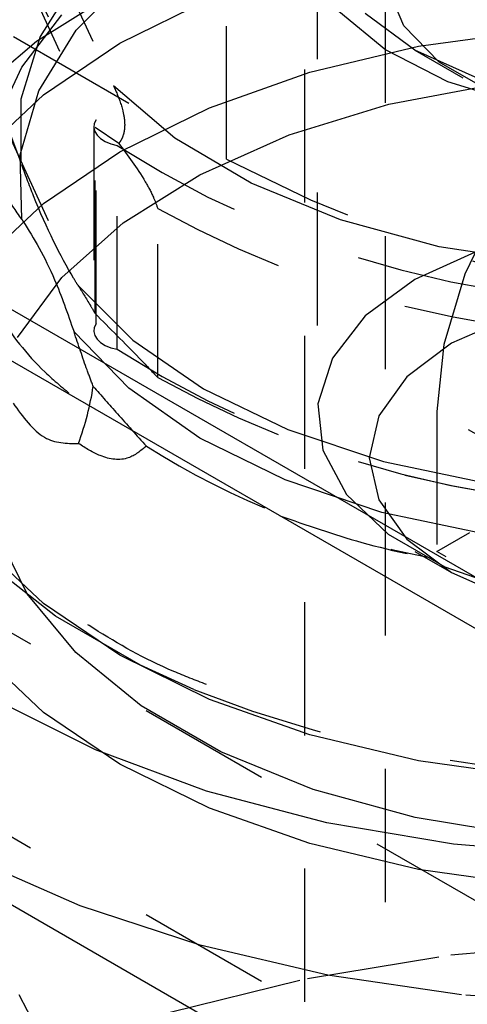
# Model space of a CAD drawing. Header units: inches. Extents: x 1907 to 2452, y -210 to -54.
# Tile 206 of 256: x 1993.959 to 1994.295, y -197.103 to -196.364. Entities that reach past the tile are written whole.
import ezdxf

# ---------------------------------------------------------------- set-up
doc = ezdxf.new("R2010")
doc.units = ezdxf.units.IN
doc.header["$LTSCALE"] = 0.5
doc.header["$MEASUREMENT"] = 0
doc.linetypes.add('HIDDEN', pattern=[0.225, 0.15, -0.075])
doc.layers.add('SID-M-H', color=4, linetype='HIDDEN')
doc.layers.add('SID-M-S', color=105, linetype='Continuous')

msp = doc.modelspace()

# ---------------------------------------------------------------- linework, layer by layer
at = {"layer": 'SID-M-H'}
for p, q in [((1990.48987, -194.37672), (1994.11379, -196.46876)), ((1994.17239, -195.60126), (1994.17239, -197.64262)), ((1994.11379, -196.46876), (1994.11379, -196.06049)), ((1994.18199, -196.09359), (1994.18199, -196.66107)), ((1992.841, -196.18264), (1994.60877, -197.20315)), ((1993.93802, -196.27099), (1994.01606, -196.43913)), ((1993.97138, -196.28934), (1994.02907, -196.41362)), ((1993.94654, -196.29676), (1994.01527, -196.44484)), ((1994.00109, -196.3718), (1994.04277, -196.32971)), ((1994.23306, -196.32639), (1994.23306, -197.40743)), ((1992.841, -196.33574), (1994.60877, -197.35625)), ((1994.00222, -196.33172), (1993.97394, -196.37655)), ((1994.24693, -196.36852), (1994.2341, -196.33813)), ((1993.97127, -196.37998), (1994.03244, -196.34185)), ((1994.03389, -196.38149), (1994.10107, -196.34837)), ((1993.96033, -196.39957), (1993.9902, -196.3602)), ((1994.19819, -196.35747), (1994.23356, -196.38663)), ((1994.25522, -196.38674), (1994.21805, -196.35935)), ((1993.97292, -196.41747), (1994.00109, -196.3718)), ((1994.27348, -196.39578), (1994.24693, -196.36852)), ((1994.25802, -196.38385), (1994.34392, -196.37195)), ((1993.9209, -196.42305), (1993.97127, -196.37998)), ((1993.97394, -196.37655), (1993.95958, -196.42353)), ((1993.97652, -196.42027), (1994.03389, -196.38149)), ((1994.1764, -196.40337), (1994.25802, -196.38385)), ((1994.23356, -196.38663), (1994.27964, -196.4103)), ((1994.25519, -196.38672), (1994.2913, -196.40758)), ((1994.30266, -196.4082), (1994.25522, -196.38674)), ((1994.31179, -196.41789), (1994.27348, -196.39578)), ((1993.94092, -196.44106), (1993.96033, -196.39957)), ((1994.10107, -196.43002), (1994.1764, -196.40337)), ((1994.23576, -196.42748), (1994.3163, -196.41215)), ((1994.27964, -196.4103), (1994.33392, -196.4272)), ((1993.95914, -196.4653), (1993.97292, -196.41747)), ((1994.0751, -196.45285), (1994.02907, -196.41362)), ((1993.93036, -196.46375), (1993.97652, -196.42027)), ((1993.93802, -196.42409), (1994.01606, -196.59224)), ((1993.95958, -196.42353), (1993.95956, -196.47124)), ((1994.03389, -196.46314), (1994.10107, -196.43002)), ((1994.16086, -196.45044), (1994.23576, -196.42748)), ((1993.94654, -196.4365), (1993.95956, -196.47124)), ((1994.01606, -196.43913), (1994.01465, -196.442)), ((1994.01606, -196.59224), (1994.01606, -196.43913)), ((1994.01426, -196.44451), (1994.01426, -196.59761)), ((1994.01465, -196.442), (1994.01428, -196.44497)), ((1994.01428, -196.44497), (1994.01497, -196.44792)), ((1994.01497, -196.44792), (1994.01671, -196.45073)), ((1994.01527, -196.58458), (1994.01527, -196.44484)), ((1994.03301, -196.45688), (1994.01527, -196.44484)), ((1994.01671, -196.45073), (1994.0194, -196.45327)), ((1994.0194, -196.45327), (1994.02294, -196.45544)), ((1994.02294, -196.45544), (1994.02718, -196.45714)), ((1994.13246, -196.48675), (1994.0751, -196.45285)), ((1994.09376, -196.48038), (1994.16086, -196.45044)), ((1993.97652, -196.50192), (1994.03389, -196.46314)), ((1994.02718, -196.45714), (1994.03193, -196.45831)), ((1994.03193, -196.61141), (1994.03193, -196.45831)), ((1993.96019, -196.51378), (1993.95914, -196.4653)), ((1994.0364, -196.51644), (1994.09376, -196.48038)), ((1994.19933, -196.51423), (1994.13246, -196.48675)), ((1993.93036, -196.54541), (1993.97652, -196.50192)), ((1994.06229, -196.63253), (1994.06229, -196.50568)), ((1994.31777, -196.50293), (1994.29276, -196.555)), ((1994.27359, -196.53442), (1994.19933, -196.51423)), ((1993.99041, -196.55757), (1994.0364, -196.51644)), ((1994.30266, -196.53757), (1994.25522, -196.55902)), ((1994.35288, -196.54668), (1994.27359, -196.53442)), ((1993.95712, -196.6026), (1993.99041, -196.55757)), ((1994.25522, -196.55902), (1994.21805, -196.58641)), ((1994.29276, -196.555), (1994.27705, -196.60789)), ((1994.00225, -196.5632), (1994.04358, -196.60451)), ((1994.21805, -196.58641), (1994.19331, -196.61814)), ((1994.32652, -196.5875), (1994.28283, -196.60685)), ((1994.01465, -196.5951), (1994.01428, -196.59807)), ((1994.01606, -196.59224), (1994.01465, -196.5951)), ((1994.04052, -196.64062), (1993.99944, -196.59834)), ((1994.01428, -196.59807), (1994.01497, -196.60103)), ((1994.01497, -196.60103), (1994.01671, -196.60383)), ((1994.01671, -196.60383), (1994.0194, -196.60637)), ((1994.04358, -196.60451), (1994.09672, -196.64105)), ((1994.0194, -196.60637), (1994.02294, -196.60854)), ((1994.02294, -196.60854), (1994.02718, -196.61025)), ((1994.02718, -196.61025), (1994.03193, -196.61141)), ((1994.28283, -196.60685), (1994.2493, -196.63207)), ((1994.27705, -196.60789), (1994.27168, -196.658)), ((1994.19331, -196.61814), (1994.18245, -196.65236)), ((1994.2493, -196.63207), (1994.22823, -196.66144)), ((1994.09387, -196.67807), (1994.04052, -196.64062)), ((1994.09672, -196.64105), (1994.16003, -196.67171)), ((1994.18245, -196.65236), (1994.18609, -196.68709)), ((1994.22823, -196.66144), (1994.22104, -196.69296)), ((1994.27168, -196.658), (1994.27168, -196.76313)), ((1994.38217, -196.72179), (1994.27168, -196.658)), ((1994.15782, -196.70949), (1994.09387, -196.67807)), ((1994.16003, -196.67171), (1994.2316, -196.69556)), ((1994.18609, -196.68709), (1994.20402, -196.72031)), ((1994.22104, -196.69296), (1994.22823, -196.72448)), ((1994.2316, -196.69556), (1994.30925, -196.71188)), ((1994.23038, -196.7339), (1994.15782, -196.70949)), ((1994.20402, -196.72031), (1994.2352, -196.75008)), ((1994.22823, -196.72448), (1994.2493, -196.75385)), ((1994.30925, -196.75055), (1994.23038, -196.7339)), ((1993.9642, -196.79487), (1993.94109, -196.74777)), ((1994.2352, -196.75008), (1994.27781, -196.77468)), ((1994.27168, -196.76313), (1994.29643, -196.74885)), ((1993.97652, -196.80234), (1993.93036, -196.75886)), ((1994.2493, -196.75385), (1994.28283, -196.77907)), ((1994.25519, -196.76311), (1994.2828, -196.77906)), ((1994.62524, -196.96724), (1994.27168, -196.76313)), ((1993.98561, -196.81184), (1993.93241, -196.76991)), ((1994.27781, -196.77468), (1994.32939, -196.79268)), ((1994.28283, -196.77907), (1994.32652, -196.79842)), ((1994.00076, -196.83905), (1993.9642, -196.79487)), ((1994.03389, -196.84113), (1993.97652, -196.80234)), ((1994.04926, -196.84859), (1993.98561, -196.81184)), ((1993.97652, -196.884), (1993.93036, -196.84051)), ((1994.04973, -196.87902), (1994.00076, -196.83905)), ((1994.10107, -196.87425), (1994.03389, -196.84113)), ((1994.08936, -196.86675), (1994.04926, -196.84859)), ((1994.01549, -196.91208), (1993.94055, -196.87459)), ((1994.1764, -196.9009), (1994.10107, -196.87425)), ((1994.03389, -196.92278), (1993.97652, -196.884)), ((1994.1097, -196.91364), (1994.04973, -196.87902)), ((1994.25802, -196.92041), (1994.1764, -196.9009)), ((1994.09891, -196.94303), (1994.01549, -196.91208)), ((1994.17894, -196.94191), (1994.1097, -196.91364)), ((1994.34392, -196.93232), (1994.25802, -196.92041)), ((1994.10107, -196.9559), (1994.03389, -196.92278)), ((1994.18912, -196.96681), (1994.09891, -196.94303)), ((1994.25545, -196.96301), (1994.17894, -196.94191)), ((1994.1764, -196.98255), (1994.10107, -196.9559)), ((1994.33705, -196.97635), (1994.25545, -196.96301)), ((1994.28426, -196.98294), (1994.18912, -196.96681)), ((1994.25802, -197.00207), (1994.1764, -196.98255)), ((1994.38241, -196.99109), (1994.28426, -196.98294)), ((1994.00412, -197.02925), (1993.92181, -196.993)), ((1994.34392, -197.01397), (1994.25802, -197.00207)), ((1994.09407, -197.05884), (1994.00412, -197.02925)), ((1994.19004, -197.08125), (1994.09407, -197.05884)), ((1994.28217, -197.06614), (1994.3927, -197.05646)), ((1994.17461, -197.08374), (1994.28217, -197.06614)), ((1994.0717, -197.10897), (1994.17461, -197.08374)), ((1994.29034, -197.09608), (1994.19004, -197.08125)), ((1993.97954, -197.13665), (1993.9582, -197.09603)), ((1994.39316, -197.10305), (1994.29034, -197.09608))]:
    msp.add_line(p, q, dxfattribs=at)
for centre, radius, start, end in [((1994.43403, -195.83193), 0.74434, 237.30173, 285.1122), ((1994.64412, -195.45038), 1.1482, 242.49143, 297.50857), ((1994.43204, -195.84157), 0.7601, 240.89291, 281.52101), ((1994.43403, -195.98503), 0.74434, 237.30173, 285.1122), ((1994.43204, -195.96842), 0.7601, 240.89291, 281.52101), ((1994.37868, -196.1697), 0.60845, 237.72122, 259.342), ((1994.43087, -196.00933), 0.92293, 248.28226, 294.44966)]:
    msp.add_arc(centre, radius, start, end, dxfattribs=at)
msp.add_ellipse((1993.78188, -196.66538), major_axis=(0.20855, 0.14026), ratio=0.756121, start_param=5.476834, end_param=5.680425, dxfattribs=at)
for points, knots in [([(1994.25425, -196.16867), (1994.24646, -196.1701), (1994.21281, -196.17625), (1994.15768, -196.1942), (1994.09107, -196.22221), (1994.0326, -196.25681), (1993.98338, -196.29676), (1993.94496, -196.34144), (1993.9186, -196.38966), (1993.90515, -196.43988), (1993.90482, -196.49027), (1993.91688, -196.53932), (1993.94128, -196.58575), (1993.96881, -196.62201), (1993.9916, -196.64088), (1993.99889, -196.6469)], [0, 0, 0, 0, 0.0260589, 0.1125085, 0.1991926, 0.2861571, 0.3733618, 0.4604195, 0.546581, 0.630999, 0.7135561, 0.7953103, 0.8773324, 0.9607999, 1, 1, 1, 1]), ([(1994.15379, -196.73633), (1994.174, -196.74339), (1994.21754, -196.75862), (1994.29105, -196.77381), (1994.37064, -196.78318), (1994.45181, -196.78504), (1994.53246, -196.77956), (1994.61081, -196.7668), (1994.68506, -196.74701), (1994.75351, -196.72054), (1994.81458, -196.68783), (1994.86676, -196.64945), (1994.9086, -196.6061), (1994.93874, -196.5588), (1994.95614, -196.509), (1994.96044, -196.45847), (1994.95199, -196.40893), (1994.93153, -196.36152), (1994.89963, -196.31691), (1994.85732, -196.2764), (1994.82086, -196.25093), (1994.80007, -196.23879), (1994.79776, -196.23744)], [0, 0, 0, 0, 0.046212, 0.099566, 0.152847, 0.20609, 0.259338, 0.312628, 0.366002, 0.419508, 0.473183, 0.527022, 0.580874, 0.634334, 0.686854, 0.738169, 0.788728, 0.839255, 0.890508, 0.942799, 0.99363, 1, 1, 1, 1]), ([(1994.02907, -196.41362), (1994.02975, -196.41512), (1994.03242, -196.42101), (1994.03583, -196.43001), (1994.03764, -196.44006), (1994.03735, -196.4469), (1994.03623, -196.45142), (1994.03462, -196.45476), (1994.03345, -196.4563), (1994.03301, -196.45688)], [0, 0, 0, 0, 0.126575, 0.497326, 0.719653, 0.824142, 0.908595, 0.965426, 1, 1, 1, 1]), ([(1994.03301, -196.45688), (1994.03974, -196.46586), (1994.04867, -196.47779), (1994.05856, -196.49545), (1994.06123, -196.50278), (1994.06229, -196.50568)], [0, 0, 0, 0, 0.6481517, 0.8605599, 1, 1, 1, 1]), ([(1994.00225, -196.5632), (1994.0012, -196.56146), (1993.99025, -196.54332), (1993.97575, -196.51482), (1993.96271, -196.47972), (1993.95956, -196.47124)], [0, 0, 0, 0, 0.074554, 0.77639, 1, 1, 1, 1]), ([(1993.96019, -196.51378), (1993.95578, -196.5074), (1993.9503, -196.49948), (1993.94486, -196.49021), (1993.94379, -196.48839)], [0, 0, 0, 0, 0.804084, 1, 1, 1, 1]), ([(1993.96019, -196.51378), (1993.96053, -196.51431), (1993.96893, -196.52754), (1993.98261, -196.55026), (1993.99466, -196.58468), (1993.99944, -196.59834)], [0, 0, 0, 0, 0.024553, 0.612886, 1, 1, 1, 1]), ([(1994.00225, -196.5632), (1994.0054, -196.56815), (1994.00972, -196.57494), (1994.01408, -196.58252), (1994.01527, -196.58458)], [0, 0, 0, 0, 0.727666, 1, 1, 1, 1]), ([(1994.09889, -196.86306), (1994.09058, -196.85988), (1994.05932, -196.84788), (1994.01301, -196.82152), (1993.96169, -196.78506), (1993.92126, -196.74489), (1993.89164, -196.70249), (1993.87389, -196.65859), (1993.86683, -196.6189), (1993.87093, -196.59393), (1993.87258, -196.5839)], [0, 0, 0, 0, 0.051147, 0.192413, 0.333403, 0.474294, 0.615456, 0.757803, 0.902677, 1, 1, 1, 1]), ([(1994.01527, -196.58458), (1994.02631, -196.59562), (1994.04197, -196.6113), (1994.05765, -196.62769), (1994.06229, -196.63253)], [0, 0, 0, 0, 0.704295, 1, 1, 1, 1]), ([(1994.0138, -196.63923), (1994.01229, -196.63517), (1994.00742, -196.62214), (1994.0027, -196.60804), (1993.99944, -196.59834)], [0, 0, 0, 0, 0.311482, 1, 1, 1, 1]), ([(1994.0138, -196.63923), (1994.01986, -196.64611), (1994.03316, -196.66119), (1994.04649, -196.67605), (1994.05374, -196.68413)], [0, 0, 0, 0, 0.45586, 1, 1, 1, 1]), ([(1993.95368, -196.65183), (1993.96114, -196.66216), (1993.97546, -196.682), (1993.99392, -196.68208), (1994.00277, -196.68211)], [0, 0, 0, 0, 0.520976, 1, 1, 1, 1]), ([(1994.05374, -196.68413), (1994.04944, -196.68766), (1994.03957, -196.69577), (1994.02046, -196.69339), (1994.00817, -196.68556), (1994.00277, -196.68211)], [0, 0, 0, 0, 0.302275, 0.693314, 1, 1, 1, 1])]:
    msp.add_open_spline(points, degree=3, knots=knots, dxfattribs=at)
at = {"layer": 'SID-M-S'}
for p, q in [((1982.49957, -190.41669), (1998.23269, -199.49923)), ((1997.24114, -198.48004), (1993.58472, -196.36923)), ((1997.22705, -198.51048), (1993.58472, -196.40781))]:
    msp.add_line(p, q, dxfattribs=at)

doc.saveas('drawing.dxf')
